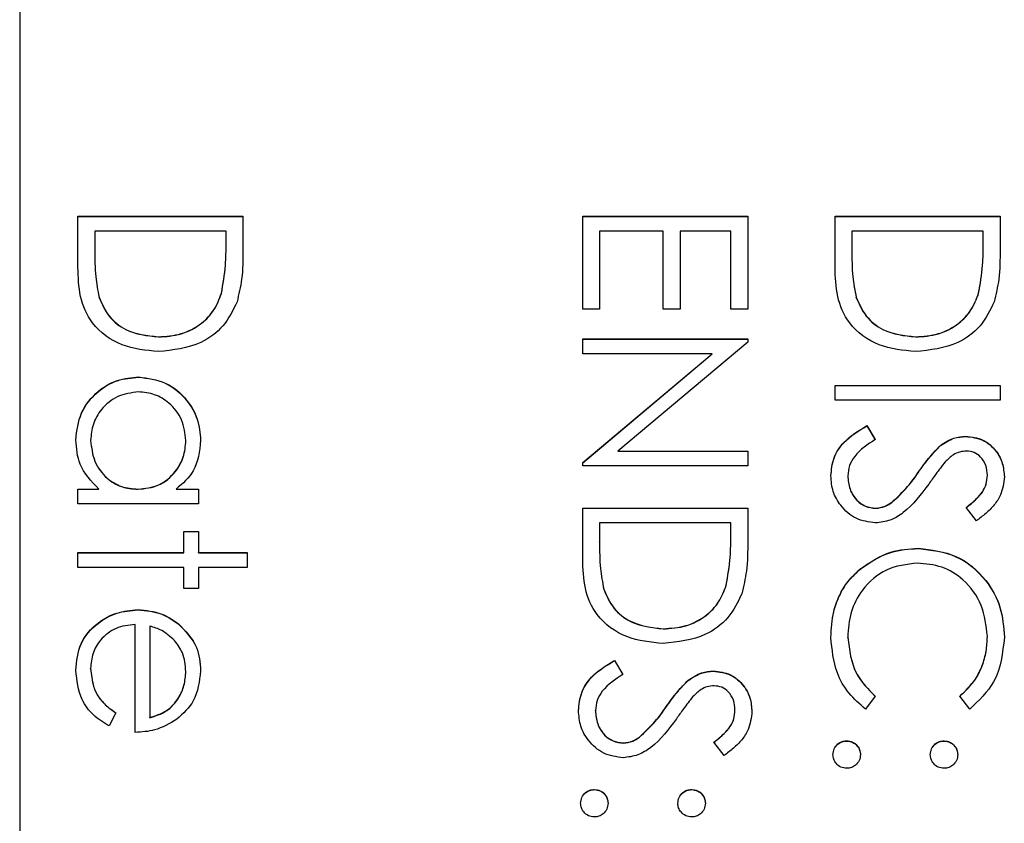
# Model space of a CAD drawing. Header units: millimetres. Extents: x 265 to 1951, y 68 to 1428.
# Tile 12 of 38: x 741 to 751, y 709 to 717. Entities that reach past the tile are written whole.
import ezdxf

# ---------------------------------------------------------------- set-up
doc = ezdxf.new("R2010")
doc.units = ezdxf.units.MM

msp = doc.modelspace()

# ---------------------------------------------------------------- linework, layer by layer
at = {"color": 7, "linetype": 'Continuous', "lineweight": 25}
for p, q in [((741.057, 740.803), (741.057, 684.816)), ((741.657, 714.891), (743.357, 714.891)), ((741.657, 714.364), (741.657, 714.891)), ((741.657, 714.889), (743.357, 714.889)), ((743.357, 714.891), (743.357, 714.548)), ((746.857, 713.932), (746.857, 714.891)), ((746.857, 714.891), (748.557, 714.891)), ((746.857, 714.889), (748.557, 714.889)), ((748.557, 714.891), (748.557, 713.932)), ((749.457, 714.891), (751.157, 714.891)), ((749.457, 714.364), (749.457, 714.891)), ((749.457, 714.889), (751.157, 714.889)), ((751.157, 714.891), (751.157, 714.548)), ((741.831, 714.738), (741.831, 714.543)), ((743.183, 714.738), (741.831, 714.738)), ((743.183, 714.619), (743.183, 714.738)), ((747.031, 714.738), (747.031, 713.932)), ((747.685, 714.738), (747.031, 714.738)), ((747.685, 713.932), (747.685, 714.738)), ((747.86, 714.738), (747.86, 713.932)), ((748.383, 714.738), (747.86, 714.738)), ((748.383, 713.932), (748.383, 714.738)), ((749.631, 714.738), (749.631, 714.543)), ((750.983, 714.738), (749.631, 714.738)), ((750.983, 714.619), (750.983, 714.738)), ((743.183, 714.617), (743.183, 714.619)), ((750.983, 714.617), (750.983, 714.619)), ((741.831, 714.541), (741.831, 714.543)), ((749.631, 714.541), (749.631, 714.543)), ((741.875, 714.055), (741.875, 714.057)), ((743.135, 714.094), (743.135, 714.097)), ((749.675, 714.055), (749.675, 714.057)), ((750.935, 714.094), (750.935, 714.097)), ((747.031, 713.932), (746.857, 713.932)), ((747.86, 713.932), (747.685, 713.932)), ((748.557, 713.932), (748.383, 713.932)), ((742.486, 713.647), (742.486, 713.649)), ((746.857, 713.627), (748.557, 713.627)), ((746.857, 713.475), (746.857, 713.627)), ((746.857, 713.625), (748.557, 713.625)), ((748.557, 713.627), (748.557, 713.595)), ((750.286, 713.647), (750.286, 713.649)), ((748.557, 713.595), (747.219, 712.472)), ((748.192, 713.475), (746.857, 713.475)), ((746.857, 712.354), (748.192, 713.475)), ((746.857, 712.352), (748.192, 713.472)), ((748.192, 713.472), (748.192, 713.475)), ((742.282, 713.233), (742.282, 713.235)), ((749.457, 712.995), (749.457, 713.148)), ((749.457, 713.148), (751.157, 713.148)), ((749.457, 713.146), (751.157, 713.146)), ((751.157, 713.148), (751.157, 712.995)), ((751.157, 712.995), (749.457, 712.995)), ((749.785, 712.734), (749.871, 712.59)), ((749.785, 712.732), (749.785, 712.734)), ((749.785, 712.732), (749.871, 712.588)), ((750.804, 712.623), (750.804, 712.625)), ((741.788, 712.58), (741.788, 712.582)), ((742.769, 712.578), (742.769, 712.58)), ((750.545, 712.528), (750.545, 712.53)), ((747.219, 712.472), (748.557, 712.472)), ((747.219, 712.47), (747.219, 712.472)), ((747.219, 712.47), (748.557, 712.47)), ((748.557, 712.472), (748.557, 712.32)), ((746.857, 712.32), (746.857, 712.354)), ((748.557, 712.32), (746.857, 712.32)), ((749.588, 712.215), (749.588, 712.217)), ((750.314, 712.249), (750.314, 712.251)), ((751.026, 712.221), (751.026, 712.223)), ((741.657, 712.08), (741.872, 712.08)), ((741.657, 711.927), (741.657, 712.08)), ((741.872, 712.078), (741.872, 712.08)), ((742.276, 712.078), (742.276, 712.08)), ((742.67, 712.08), (742.899, 712.08)), ((742.67, 712.078), (742.67, 712.08)), ((742.899, 712.08), (742.899, 711.927)), ((741.657, 712.078), (741.872, 712.078)), ((742.67, 712.078), (742.899, 712.078)), ((742.899, 711.927), (741.657, 711.927)), ((746.857, 711.884), (748.557, 711.884)), ((746.857, 711.357), (746.857, 711.884)), ((746.857, 711.882), (748.557, 711.882)), ((748.557, 711.884), (748.557, 711.541)), ((749.876, 711.882), (749.876, 711.884)), ((750.043, 711.943), (750.043, 711.945)), ((750.913, 711.753), (750.808, 711.891)), ((747.031, 711.731), (747.031, 711.536)), ((748.383, 711.731), (747.031, 711.731)), ((748.383, 711.612), (748.383, 711.731)), ((742.747, 711.644), (742.899, 711.644)), ((742.747, 711.426), (742.747, 711.644)), ((742.747, 711.642), (742.899, 711.642)), ((742.899, 711.644), (742.899, 711.426)), ((748.383, 711.61), (748.383, 711.612)), ((747.031, 711.534), (747.031, 711.536)), ((741.657, 711.426), (742.747, 711.426)), ((741.657, 711.274), (741.657, 711.426)), ((741.657, 711.424), (742.747, 711.424)), ((742.747, 711.424), (742.747, 711.426)), ((742.899, 711.426), (743.401, 711.426)), ((742.899, 711.424), (742.899, 711.426)), ((742.899, 711.424), (743.401, 711.424)), ((743.401, 711.426), (743.401, 711.274)), ((750.317, 711.468), (750.317, 711.47)), ((742.747, 711.274), (741.657, 711.274)), ((742.747, 711.056), (742.747, 711.274)), ((742.899, 711.274), (742.899, 711.056)), ((743.401, 711.274), (742.899, 711.274)), ((749.711, 711.252), (749.711, 711.254)), ((748.335, 711.087), (748.335, 711.09)), ((742.899, 711.056), (742.747, 711.056)), ((747.075, 711.048), (747.075, 711.05)), ((742.275, 710.836), (742.275, 710.838)), ((742.246, 709.574), (742.246, 710.685)), ((742.398, 710.669), (742.398, 709.727)), ((742.69, 710.693), (742.69, 710.695)), ((747.686, 710.64), (747.686, 710.642)), ((751.026, 710.563), (751.026, 710.565)), ((749.588, 710.552), (749.588, 710.554)), ((747.185, 710.315), (747.271, 710.171)), ((747.185, 710.313), (747.185, 710.315)), ((747.185, 710.313), (747.271, 710.169)), ((741.788, 710.23), (741.788, 710.232)), ((742.769, 710.2), (742.769, 710.202)), ((748.204, 710.204), (748.204, 710.206)), ((747.945, 710.109), (747.945, 710.111)), ((749.871, 709.947), (749.77, 709.814)), ((750.845, 709.814), (750.743, 709.947)), ((742.049, 709.775), (741.978, 709.64)), ((746.988, 709.796), (746.988, 709.798)), ((747.714, 709.83), (747.714, 709.833)), ((748.426, 709.802), (748.426, 709.804)), ((742.398, 709.725), (742.398, 709.727)), ((747.276, 709.463), (747.276, 709.465)), ((747.443, 709.524), (747.443, 709.526)), ((748.313, 709.335), (748.208, 709.472)), ((749.577, 709.485), (749.577, 709.487)), ((750.58, 709.485), (750.58, 709.487)), ((746.977, 708.984), (746.977, 708.986)), ((747.98, 708.984), (747.98, 708.986))]:
    msp.add_line(p, q, dxfattribs=at)
for points, knots in [([(743.135, 714.097), (743.152, 714.193), (743.183, 714.366), (743.183, 714.542), (743.183, 714.619)], [0, 0, 0, 0, 0.559542, 1, 1, 1, 1]), ([(743.135, 714.094), (743.152, 714.191), (743.183, 714.364), (743.183, 714.539), (743.183, 714.617)], [0, 0, 0, 0, 0.559542, 1, 1, 1, 1]), ([(750.935, 714.097), (750.952, 714.193), (750.983, 714.366), (750.983, 714.542), (750.983, 714.619)], [0, 0, 0, 0, 0.5595421, 1, 1, 1, 1]), ([(750.935, 714.094), (750.952, 714.191), (750.983, 714.364), (750.983, 714.539), (750.983, 714.617)], [0, 0, 0, 0, 0.559542, 1, 1, 1, 1]), ([(741.831, 714.543), (741.831, 714.452), (741.831, 714.288), (741.861, 714.128), (741.875, 714.057)], [0, 0, 0, 0, 0.560426, 1, 1, 1, 1]), ([(741.831, 714.541), (741.831, 714.45), (741.831, 714.286), (741.861, 714.126), (741.875, 714.055)], [0, 0, 0, 0, 0.560426, 1, 1, 1, 1]), ([(743.357, 714.548), (743.357, 714.446), (743.357, 714.263), (743.314, 714.086), (743.296, 714.008)], [0, 0, 0, 0, 0.560445, 1, 1, 1, 1]), ([(749.631, 714.543), (749.631, 714.452), (749.631, 714.288), (749.661, 714.128), (749.675, 714.057)], [0, 0, 0, 0, 0.560426, 1, 1, 1, 1]), ([(749.631, 714.541), (749.631, 714.45), (749.631, 714.286), (749.661, 714.126), (749.675, 714.055)], [0, 0, 0, 0, 0.560426, 1, 1, 1, 1]), ([(751.157, 714.548), (751.157, 714.446), (751.157, 714.263), (751.114, 714.086), (751.096, 714.008)], [0, 0, 0, 0, 0.560445, 1, 1, 1, 1]), ([(742.486, 713.496), (742.358, 713.509), (742.103, 713.534), (741.799, 713.754), (741.666, 714.063), (741.66, 714.264), (741.657, 714.364)], [0, 0, 0, 0, 0.280124, 0.5592478, 0.7788365, 1, 1, 1, 1]), ([(750.286, 713.496), (750.158, 713.509), (749.903, 713.534), (749.599, 713.754), (749.466, 714.063), (749.46, 714.264), (749.457, 714.364)], [0, 0, 0, 0, 0.280124, 0.559248, 0.778837, 1, 1, 1, 1]), ([(741.875, 714.057), (741.904, 713.99), (741.964, 713.854), (742.179, 713.683), (742.37, 713.662), (742.486, 713.649)], [0, 0, 0, 0, 0.280536, 0.561015, 1, 1, 1, 1]), ([(741.875, 714.055), (741.904, 713.987), (741.964, 713.852), (742.179, 713.681), (742.37, 713.66), (742.486, 713.647)], [0, 0, 0, 0, 0.280536, 0.561015, 1, 1, 1, 1]), ([(742.486, 713.649), (742.566, 713.654), (742.725, 713.665), (742.925, 713.771), (743.068, 713.921), (743.113, 714.038), (743.135, 714.097)], [0, 0, 0, 0, 0.280178, 0.559765, 0.779797, 1, 1, 1, 1]), ([(742.486, 713.647), (742.566, 713.652), (742.725, 713.663), (742.925, 713.769), (743.068, 713.919), (743.113, 714.036), (743.135, 714.094)], [0, 0, 0, 0, 0.280178, 0.559765, 0.779797, 1, 1, 1, 1]), ([(743.296, 714.008), (743.254, 713.922), (743.17, 713.749), (742.883, 713.539), (742.636, 713.512), (742.486, 713.496)], [0, 0, 0, 0, 0.280264, 0.560715, 1, 1, 1, 1]), ([(749.675, 714.057), (749.704, 713.99), (749.764, 713.854), (749.979, 713.683), (750.17, 713.662), (750.286, 713.649)], [0, 0, 0, 0, 0.280536, 0.561015, 1, 1, 1, 1]), ([(749.675, 714.055), (749.704, 713.987), (749.764, 713.852), (749.979, 713.681), (750.17, 713.66), (750.286, 713.647)], [0, 0, 0, 0, 0.280536, 0.561015, 1, 1, 1, 1]), ([(750.286, 713.649), (750.366, 713.654), (750.525, 713.665), (750.725, 713.771), (750.868, 713.921), (750.913, 714.038), (750.935, 714.097)], [0, 0, 0, 0, 0.280178, 0.559765, 0.779797, 1, 1, 1, 1]), ([(750.286, 713.647), (750.366, 713.652), (750.525, 713.663), (750.725, 713.769), (750.868, 713.919), (750.913, 714.036), (750.935, 714.094)], [0, 0, 0, 0, 0.2801784, 0.5597646, 0.7797967, 1, 1, 1, 1]), ([(751.096, 714.008), (751.054, 713.922), (750.97, 713.749), (750.683, 713.539), (750.436, 713.512), (750.286, 713.496)], [0, 0, 0, 0, 0.280264, 0.560715, 1, 1, 1, 1]), ([(741.635, 712.587), (741.646, 712.683), (741.669, 712.874), (741.845, 713.085), (742.057, 713.216), (742.207, 713.228), (742.282, 713.235)], [0, 0, 0, 0, 0.279573, 0.559333, 0.779589, 1, 1, 1, 1]), ([(741.635, 712.585), (741.646, 712.681), (741.669, 712.872), (741.845, 713.083), (742.057, 713.213), (742.207, 713.226), (742.282, 713.233)], [0, 0, 0, 0, 0.279573, 0.559333, 0.779589, 1, 1, 1, 1]), ([(742.282, 713.235), (742.377, 713.223), (742.567, 713.199), (742.775, 713.02), (742.902, 712.807), (742.915, 712.657), (742.921, 712.583)], [0, 0, 0, 0, 0.279413, 0.559191, 0.779548, 1, 1, 1, 1]), ([(742.282, 713.233), (742.377, 713.221), (742.567, 713.197), (742.775, 713.017), (742.902, 712.805), (742.915, 712.655), (742.921, 712.58)], [0, 0, 0, 0, 0.279413, 0.559191, 0.779548, 1, 1, 1, 1]), ([(742.28, 713.082), (742.207, 713.072), (742.062, 713.051), (741.9, 712.918), (741.805, 712.753), (741.793, 712.639), (741.788, 712.582)], [0, 0, 0, 0, 0.279429, 0.559146, 0.77957, 1, 1, 1, 1]), ([(742.769, 712.58), (742.76, 712.653), (742.743, 712.799), (742.614, 712.964), (742.451, 713.064), (742.337, 713.076), (742.28, 713.082)], [0, 0, 0, 0, 0.279767, 0.559291, 0.779719, 1, 1, 1, 1]), ([(749.414, 712.217), (749.42, 712.28), (749.432, 712.406), (749.561, 712.599), (749.7, 712.683), (749.785, 712.734)], [0, 0, 0, 0, 0.27988, 0.559666, 1, 1, 1, 1]), ([(749.414, 712.215), (749.42, 712.278), (749.432, 712.403), (749.561, 712.597), (749.7, 712.681), (749.785, 712.732)], [0, 0, 0, 0, 0.27988, 0.559666, 1, 1, 1, 1]), ([(741.872, 712.08), (741.796, 712.16), (741.659, 712.304), (741.642, 712.501), (741.635, 712.587)], [0, 0, 0, 0, 0.558763, 1, 1, 1, 1]), ([(749.871, 712.59), (749.794, 712.54), (749.685, 712.469), (749.599, 712.325), (749.592, 712.253), (749.588, 712.217)], [0, 0, 0, 0, 0.559321, 0.779782, 1, 1, 1, 1]), ([(750.545, 712.53), (750.589, 712.56), (750.668, 712.613), (750.762, 712.621), (750.804, 712.625)], [0, 0, 0, 0, 0.55984, 1, 1, 1, 1]), ([(750.545, 712.528), (750.589, 712.558), (750.668, 712.611), (750.762, 712.619), (750.804, 712.623)], [0, 0, 0, 0, 0.55984, 1, 1, 1, 1]), ([(750.804, 712.625), (750.864, 712.617), (750.985, 712.603), (751.116, 712.487), (751.189, 712.348), (751.197, 712.253), (751.201, 712.206)], [0, 0, 0, 0, 0.279553, 0.558798, 0.779378, 1, 1, 1, 1]), ([(750.804, 712.623), (750.864, 712.615), (750.985, 712.601), (751.116, 712.484), (751.189, 712.346), (751.197, 712.251), (751.201, 712.204)], [0, 0, 0, 0, 0.279553, 0.558798, 0.779378, 1, 1, 1, 1]), ([(741.788, 712.582), (741.797, 712.509), (741.814, 712.363), (741.939, 712.194), (742.103, 712.095), (742.218, 712.085), (742.276, 712.08)], [0, 0, 0, 0, 0.279822, 0.559387, 0.779603, 1, 1, 1, 1]), ([(741.788, 712.58), (741.797, 712.507), (741.814, 712.361), (741.939, 712.192), (742.103, 712.093), (742.218, 712.083), (742.276, 712.078)], [0, 0, 0, 0, 0.279822, 0.559387, 0.779603, 1, 1, 1, 1]), ([(742.276, 712.08), (742.349, 712.088), (742.497, 712.104), (742.659, 712.242), (742.755, 712.407), (742.764, 712.523), (742.769, 712.58)], [0, 0, 0, 0, 0.27966, 0.55921, 0.779487, 1, 1, 1, 1]), ([(742.276, 712.078), (742.349, 712.086), (742.497, 712.102), (742.659, 712.24), (742.755, 712.405), (742.764, 712.521), (742.769, 712.578)], [0, 0, 0, 0, 0.27966, 0.55921, 0.779487, 1, 1, 1, 1]), ([(742.921, 712.583), (742.909, 712.47), (742.886, 712.27), (742.736, 712.138), (742.67, 712.08)], [0, 0, 0, 0, 0.559062, 1, 1, 1, 1]), ([(750.314, 712.251), (750.353, 712.307), (750.423, 712.406), (750.508, 712.492), (750.545, 712.53)], [0, 0, 0, 0, 0.560413, 1, 1, 1, 1]), ([(750.314, 712.249), (750.353, 712.305), (750.423, 712.403), (750.508, 712.49), (750.545, 712.528)], [0, 0, 0, 0, 0.560413, 1, 1, 1, 1]), ([(750.811, 712.472), (750.787, 712.47), (750.74, 712.466), (750.662, 712.429), (750.618, 712.386), (750.591, 712.36)], [0, 0, 0, 0, 0.279946, 0.559774, 1, 1, 1, 1]), ([(751.026, 712.223), (751.024, 712.258), (751.018, 712.326), (750.965, 712.409), (750.893, 712.464), (750.838, 712.469), (750.811, 712.472)], [0, 0, 0, 0, 0.280274, 0.559931, 0.77992, 1, 1, 1, 1]), ([(750.591, 712.36), (750.559, 712.318), (750.501, 712.243), (750.446, 712.166), (750.422, 712.132)], [0, 0, 0, 0, 0.559906, 1, 1, 1, 1]), ([(749.874, 711.731), (749.804, 711.741), (749.665, 711.76), (749.517, 711.896), (749.427, 712.053), (749.418, 712.162), (749.414, 712.217)], [0, 0, 0, 0, 0.2791829, 0.5590851, 0.779446, 1, 1, 1, 1]), ([(749.588, 712.217), (749.592, 712.171), (749.602, 712.08), (749.67, 711.968), (749.768, 711.897), (749.84, 711.888), (749.876, 711.884)], [0, 0, 0, 0, 0.280276, 0.560148, 0.780153, 1, 1, 1, 1]), ([(749.588, 712.215), (749.592, 712.169), (749.602, 712.078), (749.67, 711.966), (749.768, 711.895), (749.84, 711.886), (749.876, 711.882)], [0, 0, 0, 0, 0.280276, 0.560148, 0.780153, 1, 1, 1, 1]), ([(750.043, 711.945), (750.099, 711.997), (750.199, 712.091), (750.279, 712.202), (750.314, 712.251)], [0, 0, 0, 0, 0.559496, 1, 1, 1, 1]), ([(750.043, 711.943), (750.099, 711.995), (750.199, 712.089), (750.279, 712.2), (750.314, 712.249)], [0, 0, 0, 0, 0.559496, 1, 1, 1, 1]), ([(750.808, 711.891), (750.845, 711.92), (750.905, 711.969), (750.978, 712.049), (751.019, 712.132), (751.024, 712.193), (751.026, 712.223)], [0, 0, 0, 0, 0.340409, 0.560482, 0.78018, 1, 1, 1, 1]), ([(750.808, 711.889), (750.845, 711.918), (750.905, 711.967), (750.978, 712.046), (751.019, 712.13), (751.024, 712.19), (751.026, 712.221)], [0, 0, 0, 0, 0.340409, 0.560482, 0.78018, 1, 1, 1, 1]), ([(751.201, 712.206), (751.193, 712.142), (751.181, 712.037), (751.099, 711.914), (751.011, 711.827), (750.946, 711.778), (750.913, 711.753)], [0, 0, 0, 0, 0.338729, 0.558835, 0.779344, 1, 1, 1, 1]), ([(750.422, 712.132), (750.343, 712.025), (750.233, 711.877), (750.029, 711.75), (749.925, 711.738), (749.874, 711.731)], [0, 0, 0, 0, 0.560115, 0.780284, 1, 1, 1, 1]), ([(749.876, 711.884), (749.91, 711.888), (749.97, 711.896), (750.021, 711.93), (750.043, 711.945)], [0, 0, 0, 0, 0.55899, 1, 1, 1, 1]), ([(749.876, 711.882), (749.91, 711.886), (749.97, 711.893), (750.021, 711.928), (750.043, 711.943)], [0, 0, 0, 0, 0.55899, 1, 1, 1, 1]), ([(748.335, 711.09), (748.352, 711.186), (748.383, 711.359), (748.383, 711.535), (748.383, 711.612)], [0, 0, 0, 0, 0.559542, 1, 1, 1, 1]), ([(748.335, 711.087), (748.352, 711.184), (748.383, 711.357), (748.383, 711.532), (748.383, 711.61)], [0, 0, 0, 0, 0.559542, 1, 1, 1, 1]), ([(747.031, 711.536), (747.031, 711.445), (747.031, 711.281), (747.061, 711.121), (747.075, 711.05)], [0, 0, 0, 0, 0.560426, 1, 1, 1, 1]), ([(747.031, 711.534), (747.031, 711.443), (747.031, 711.279), (747.061, 711.119), (747.075, 711.048)], [0, 0, 0, 0, 0.560426, 1, 1, 1, 1]), ([(748.557, 711.541), (748.557, 711.439), (748.557, 711.256), (748.514, 711.079), (748.496, 711.001)], [0, 0, 0, 0, 0.560445, 1, 1, 1, 1]), ([(749.711, 711.254), (749.814, 711.325), (749.998, 711.45), (750.219, 711.464), (750.317, 711.47)], [0, 0, 0, 0, 0.559029, 1, 1, 1, 1]), ([(749.711, 711.252), (749.814, 711.323), (749.998, 711.448), (750.219, 711.462), (750.317, 711.468)], [0, 0, 0, 0, 0.559029, 1, 1, 1, 1]), ([(750.317, 711.47), (750.45, 711.454), (750.717, 711.423), (751.009, 711.172), (751.177, 710.869), (751.193, 710.66), (751.201, 710.555)], [0, 0, 0, 0, 0.279512, 0.55908, 0.779374, 1, 1, 1, 1]), ([(750.317, 711.468), (750.45, 711.452), (750.717, 711.421), (751.009, 711.17), (751.177, 710.867), (751.193, 710.658), (751.201, 710.553)], [0, 0, 0, 0, 0.279512, 0.55908, 0.779374, 1, 1, 1, 1]), ([(747.686, 710.489), (747.558, 710.502), (747.303, 710.527), (746.999, 710.747), (746.866, 711.056), (746.86, 711.257), (746.857, 711.357)], [0, 0, 0, 0, 0.280124, 0.559248, 0.778837, 1, 1, 1, 1]), ([(750.305, 711.317), (750.195, 711.304), (749.975, 711.278), (749.738, 711.066), (749.606, 710.813), (749.594, 710.641), (749.588, 710.554)], [0, 0, 0, 0, 0.279434, 0.558921, 0.779283, 1, 1, 1, 1]), ([(751.026, 710.565), (751.014, 710.673), (750.989, 710.89), (750.805, 711.144), (750.562, 711.294), (750.391, 711.31), (750.305, 711.317)], [0, 0, 0, 0, 0.279856, 0.559519, 0.779686, 1, 1, 1, 1]), ([(749.414, 710.553), (749.418, 710.643), (749.427, 710.79), (749.497, 710.984), (749.586, 711.134), (749.669, 711.214), (749.711, 711.254)], [0, 0, 0, 0, 0.339838, 0.559927, 0.779959, 1, 1, 1, 1]), ([(749.414, 710.551), (749.418, 710.641), (749.427, 710.788), (749.497, 710.982), (749.586, 711.132), (749.669, 711.212), (749.711, 711.252)], [0, 0, 0, 0, 0.3398376, 0.5599275, 0.7799589, 1, 1, 1, 1]), ([(747.686, 710.642), (747.766, 710.647), (747.925, 710.658), (748.125, 710.764), (748.268, 710.914), (748.313, 711.031), (748.335, 711.09)], [0, 0, 0, 0, 0.280178, 0.559765, 0.779797, 1, 1, 1, 1]), ([(747.686, 710.64), (747.766, 710.645), (747.925, 710.656), (748.125, 710.762), (748.268, 710.912), (748.313, 711.029), (748.335, 711.087)], [0, 0, 0, 0, 0.280178, 0.559765, 0.779797, 1, 1, 1, 1]), ([(747.075, 711.05), (747.104, 710.983), (747.164, 710.847), (747.379, 710.676), (747.57, 710.655), (747.686, 710.642)], [0, 0, 0, 0, 0.280536, 0.561015, 1, 1, 1, 1]), ([(747.075, 711.048), (747.104, 710.98), (747.164, 710.845), (747.379, 710.674), (747.57, 710.653), (747.686, 710.64)], [0, 0, 0, 0, 0.280536, 0.561015, 1, 1, 1, 1]), ([(748.496, 711.001), (748.454, 710.915), (748.37, 710.742), (748.083, 710.532), (747.836, 710.505), (747.686, 710.489)], [0, 0, 0, 0, 0.280264, 0.560715, 1, 1, 1, 1]), ([(741.635, 710.213), (741.644, 710.308), (741.661, 710.496), (741.842, 710.7), (742.054, 710.818), (742.201, 710.831), (742.275, 710.838)], [0, 0, 0, 0, 0.279885, 0.558859, 0.779462, 1, 1, 1, 1]), ([(741.635, 710.211), (741.644, 710.306), (741.661, 710.494), (741.842, 710.697), (742.054, 710.815), (742.201, 710.829), (742.275, 710.836)], [0, 0, 0, 0, 0.279885, 0.558859, 0.779462, 1, 1, 1, 1]), ([(742.275, 710.838), (742.359, 710.83), (742.51, 710.817), (742.635, 710.732), (742.69, 710.695)], [0, 0, 0, 0, 0.559427, 1, 1, 1, 1]), ([(742.275, 710.836), (742.359, 710.828), (742.51, 710.815), (742.635, 710.73), (742.69, 710.693)], [0, 0, 0, 0, 0.5594271, 1, 1, 1, 1]), ([(742.246, 710.685), (742.178, 710.678), (742.044, 710.662), (741.892, 710.542), (741.801, 710.391), (741.792, 710.285), (741.788, 710.232)], [0, 0, 0, 0, 0.279963, 0.559359, 0.779526, 1, 1, 1, 1]), ([(742.652, 710.522), (742.61, 710.559), (742.535, 710.625), (742.44, 710.656), (742.398, 710.669)], [0, 0, 0, 0, 0.558795, 1, 1, 1, 1]), ([(742.69, 710.695), (742.765, 710.619), (742.899, 710.482), (742.914, 710.293), (742.921, 710.209)], [0, 0, 0, 0, 0.558577, 1, 1, 1, 1]), ([(742.69, 710.693), (742.765, 710.617), (742.899, 710.48), (742.914, 710.291), (742.921, 710.207)], [0, 0, 0, 0, 0.5585773, 1, 1, 1, 1]), ([(750.743, 709.947), (750.801, 710.003), (750.896, 710.094), (750.977, 710.26), (751.019, 710.41), (751.024, 710.513), (751.026, 710.565)], [0, 0, 0, 0, 0.339327, 0.559466, 0.779727, 1, 1, 1, 1]), ([(750.743, 709.945), (750.801, 710.001), (750.896, 710.092), (750.977, 710.258), (751.019, 710.408), (751.024, 710.511), (751.026, 710.563)], [0, 0, 0, 0, 0.339327, 0.559466, 0.779727, 1, 1, 1, 1]), ([(742.769, 710.202), (742.763, 710.268), (742.753, 710.385), (742.683, 710.48), (742.652, 710.522)], [0, 0, 0, 0, 0.559458, 1, 1, 1, 1]), ([(749.77, 709.814), (749.71, 709.866), (749.59, 709.971), (749.445, 710.223), (749.426, 710.428), (749.414, 710.553)], [0, 0, 0, 0, 0.2804103, 0.5607951, 1, 1, 1, 1]), ([(749.588, 710.554), (749.604, 710.423), (749.633, 710.188), (749.798, 710.021), (749.871, 709.947)], [0, 0, 0, 0, 0.558772, 1, 1, 1, 1]), ([(749.588, 710.552), (749.604, 710.421), (749.633, 710.186), (749.798, 710.019), (749.871, 709.945)], [0, 0, 0, 0, 0.558772, 1, 1, 1, 1]), ([(751.201, 710.555), (751.183, 710.392), (751.15, 710.101), (750.938, 709.902), (750.845, 709.814)], [0, 0, 0, 0, 0.559517, 1, 1, 1, 1]), ([(746.814, 709.798), (746.82, 709.861), (746.832, 709.987), (746.961, 710.181), (747.1, 710.264), (747.185, 710.315)], [0, 0, 0, 0, 0.27988, 0.559666, 1, 1, 1, 1]), ([(746.814, 709.796), (746.82, 709.859), (746.832, 709.985), (746.961, 710.178), (747.1, 710.262), (747.185, 710.313)], [0, 0, 0, 0, 0.27988, 0.559666, 1, 1, 1, 1]), ([(741.978, 709.64), (741.922, 709.674), (741.81, 709.743), (741.665, 709.939), (741.647, 710.109), (741.635, 710.213)], [0, 0, 0, 0, 0.280919, 0.561407, 1, 1, 1, 1]), ([(741.788, 710.232), (741.794, 710.17), (741.804, 710.067), (741.867, 709.935), (741.949, 709.844), (742.016, 709.798), (742.049, 709.775)], [0, 0, 0, 0, 0.339465, 0.559626, 0.779498, 1, 1, 1, 1]), ([(741.788, 710.23), (741.794, 710.168), (741.804, 710.064), (741.867, 709.933), (741.949, 709.842), (742.016, 709.796), (742.049, 709.773)], [0, 0, 0, 0, 0.339465, 0.559626, 0.779498, 1, 1, 1, 1]), ([(742.398, 709.727), (742.457, 709.745), (742.574, 709.783), (742.693, 709.913), (742.757, 710.058), (742.765, 710.154), (742.769, 710.202)], [0, 0, 0, 0, 0.280138, 0.559194, 0.779598, 1, 1, 1, 1]), ([(742.398, 709.725), (742.457, 709.743), (742.574, 709.78), (742.693, 709.911), (742.757, 710.056), (742.765, 710.152), (742.769, 710.2)], [0, 0, 0, 0, 0.280138, 0.559194, 0.779598, 1, 1, 1, 1]), ([(742.921, 710.209), (742.908, 710.099), (742.886, 709.902), (742.741, 709.768), (742.677, 709.709)], [0, 0, 0, 0, 0.558919, 1, 1, 1, 1]), ([(747.271, 710.171), (747.194, 710.121), (747.085, 710.05), (746.999, 709.906), (746.992, 709.834), (746.988, 709.798)], [0, 0, 0, 0, 0.559321, 0.779782, 1, 1, 1, 1]), ([(747.945, 710.111), (747.989, 710.141), (748.068, 710.195), (748.162, 710.203), (748.204, 710.206)], [0, 0, 0, 0, 0.55984, 1, 1, 1, 1]), ([(747.945, 710.109), (747.989, 710.139), (748.068, 710.192), (748.162, 710.2), (748.204, 710.204)], [0, 0, 0, 0, 0.55984, 1, 1, 1, 1]), ([(748.204, 710.206), (748.264, 710.199), (748.385, 710.184), (748.516, 710.068), (748.589, 709.929), (748.597, 709.835), (748.601, 709.787)], [0, 0, 0, 0, 0.279553, 0.558798, 0.779378, 1, 1, 1, 1]), ([(748.204, 710.204), (748.264, 710.197), (748.385, 710.182), (748.516, 710.066), (748.589, 709.927), (748.597, 709.832), (748.601, 709.785)], [0, 0, 0, 0, 0.2795526, 0.5587984, 0.7793777, 1, 1, 1, 1]), ([(747.714, 709.833), (747.753, 709.888), (747.823, 709.987), (747.908, 710.073), (747.945, 710.111)], [0, 0, 0, 0, 0.560413, 1, 1, 1, 1]), ([(747.714, 709.83), (747.753, 709.886), (747.823, 709.985), (747.908, 710.071), (747.945, 710.109)], [0, 0, 0, 0, 0.560413, 1, 1, 1, 1]), ([(748.211, 710.054), (748.187, 710.052), (748.14, 710.048), (748.062, 710.011), (748.018, 709.968), (747.991, 709.942)], [0, 0, 0, 0, 0.279946, 0.559774, 1, 1, 1, 1]), ([(748.426, 709.804), (748.424, 709.839), (748.418, 709.908), (748.365, 709.991), (748.293, 710.045), (748.238, 710.051), (748.211, 710.054)], [0, 0, 0, 0, 0.280274, 0.559931, 0.77992, 1, 1, 1, 1]), ([(747.991, 709.942), (747.959, 709.9), (747.901, 709.825), (747.846, 709.747), (747.822, 709.713)], [0, 0, 0, 0, 0.559906, 1, 1, 1, 1]), ([(747.274, 709.313), (747.204, 709.322), (747.065, 709.341), (746.917, 709.477), (746.827, 709.634), (746.818, 709.743), (746.814, 709.798)], [0, 0, 0, 0, 0.279183, 0.559085, 0.779446, 1, 1, 1, 1]), ([(746.988, 709.798), (746.992, 709.753), (747.002, 709.661), (747.07, 709.55), (747.168, 709.479), (747.24, 709.47), (747.276, 709.465)], [0, 0, 0, 0, 0.280276, 0.560148, 0.780153, 1, 1, 1, 1]), ([(746.988, 709.796), (746.992, 709.75), (747.002, 709.659), (747.07, 709.547), (747.168, 709.477), (747.24, 709.468), (747.276, 709.463)], [0, 0, 0, 0, 0.280276, 0.560148, 0.780153, 1, 1, 1, 1]), ([(747.443, 709.526), (747.499, 709.579), (747.599, 709.672), (747.679, 709.784), (747.714, 709.833)], [0, 0, 0, 0, 0.5594958, 1, 1, 1, 1]), ([(747.443, 709.524), (747.499, 709.576), (747.599, 709.67), (747.679, 709.781), (747.714, 709.83)], [0, 0, 0, 0, 0.559496, 1, 1, 1, 1]), ([(748.208, 709.472), (748.245, 709.502), (748.305, 709.55), (748.378, 709.63), (748.419, 709.713), (748.424, 709.774), (748.426, 709.804)], [0, 0, 0, 0, 0.340409, 0.560482, 0.78018, 1, 1, 1, 1]), ([(748.208, 709.47), (748.245, 709.5), (748.305, 709.548), (748.378, 709.628), (748.419, 709.711), (748.424, 709.772), (748.426, 709.802)], [0, 0, 0, 0, 0.340409, 0.560482, 0.78018, 1, 1, 1, 1]), ([(748.601, 709.787), (748.593, 709.724), (748.581, 709.619), (748.499, 709.495), (748.411, 709.409), (748.346, 709.359), (748.313, 709.335)], [0, 0, 0, 0, 0.338729, 0.558835, 0.779344, 1, 1, 1, 1]), ([(742.677, 709.709), (742.602, 709.665), (742.468, 709.586), (742.314, 709.578), (742.246, 709.574)], [0, 0, 0, 0, 0.558897, 1, 1, 1, 1]), ([(747.822, 709.713), (747.743, 709.607), (747.633, 709.458), (747.429, 709.332), (747.325, 709.319), (747.274, 709.313)], [0, 0, 0, 0, 0.560115, 0.780284, 1, 1, 1, 1]), ([(747.276, 709.465), (747.31, 709.469), (747.37, 709.477), (747.421, 709.511), (747.443, 709.526)], [0, 0, 0, 0, 0.55899, 1, 1, 1, 1]), ([(747.276, 709.463), (747.31, 709.467), (747.37, 709.475), (747.421, 709.509), (747.443, 709.524)], [0, 0, 0, 0, 0.5589902, 1, 1, 1, 1]), ([(749.435, 709.345), (749.438, 709.366), (749.443, 709.408), (749.481, 709.454), (749.528, 709.482), (749.561, 709.486), (749.577, 709.487)], [0, 0, 0, 0, 0.279581, 0.559143, 0.779575, 1, 1, 1, 1]), ([(749.435, 709.343), (749.438, 709.364), (749.443, 709.406), (749.481, 709.452), (749.528, 709.48), (749.561, 709.483), (749.577, 709.485)], [0, 0, 0, 0, 0.2795812, 0.5591432, 0.7795754, 1, 1, 1, 1]), ([(749.577, 709.487), (749.598, 709.485), (749.64, 709.48), (749.686, 709.441), (749.714, 709.395), (749.717, 709.362), (749.719, 709.345)], [0, 0, 0, 0, 0.2795762, 0.5592837, 0.7795524, 1, 1, 1, 1]), ([(749.577, 709.485), (749.598, 709.482), (749.64, 709.477), (749.686, 709.439), (749.714, 709.392), (749.717, 709.36), (749.719, 709.343)], [0, 0, 0, 0, 0.279576, 0.559284, 0.779552, 1, 1, 1, 1]), ([(750.438, 709.345), (750.44, 709.366), (750.445, 709.408), (750.484, 709.454), (750.53, 709.483), (750.563, 709.486), (750.58, 709.487)], [0, 0, 0, 0, 0.279647, 0.559299, 0.779615, 1, 1, 1, 1]), ([(750.438, 709.343), (750.44, 709.364), (750.445, 709.406), (750.484, 709.452), (750.53, 709.481), (750.563, 709.483), (750.58, 709.485)], [0, 0, 0, 0, 0.279647, 0.559299, 0.779615, 1, 1, 1, 1]), ([(750.58, 709.487), (750.6, 709.484), (750.642, 709.479), (750.688, 709.441), (750.717, 709.395), (750.72, 709.362), (750.721, 709.345)], [0, 0, 0, 0, 0.279585, 0.559454, 0.779697, 1, 1, 1, 1]), ([(750.58, 709.485), (750.6, 709.482), (750.642, 709.477), (750.688, 709.439), (750.717, 709.392), (750.72, 709.36), (750.721, 709.343)], [0, 0, 0, 0, 0.279585, 0.559454, 0.779697, 1, 1, 1, 1]), ([(749.577, 709.204), (749.556, 709.206), (749.514, 709.211), (749.468, 709.25), (749.44, 709.296), (749.437, 709.329), (749.435, 709.345)], [0, 0, 0, 0, 0.2794691, 0.5593578, 0.7796739, 1, 1, 1, 1]), ([(749.719, 709.345), (749.716, 709.324), (749.712, 709.283), (749.673, 709.237), (749.626, 709.208), (749.593, 709.205), (749.577, 709.204)], [0, 0, 0, 0, 0.2796016, 0.559212, 0.7794752, 1, 1, 1, 1]), ([(750.58, 709.204), (750.559, 709.206), (750.517, 709.211), (750.471, 709.25), (750.442, 709.296), (750.439, 709.329), (750.438, 709.345)], [0, 0, 0, 0, 0.279517, 0.559326, 0.779544, 1, 1, 1, 1]), ([(750.721, 709.345), (750.719, 709.324), (750.714, 709.283), (750.675, 709.237), (750.629, 709.208), (750.596, 709.205), (750.58, 709.204)], [0, 0, 0, 0, 0.279602, 0.559212, 0.779475, 1, 1, 1, 1]), ([(746.835, 708.844), (746.838, 708.865), (746.843, 708.907), (746.881, 708.953), (746.928, 708.981), (746.961, 708.984), (746.977, 708.986)], [0, 0, 0, 0, 0.279581, 0.559143, 0.779575, 1, 1, 1, 1]), ([(746.835, 708.842), (746.838, 708.863), (746.843, 708.905), (746.881, 708.951), (746.928, 708.979), (746.961, 708.982), (746.977, 708.984)], [0, 0, 0, 0, 0.279581, 0.559143, 0.779575, 1, 1, 1, 1]), ([(746.977, 708.986), (746.998, 708.983), (747.04, 708.978), (747.086, 708.94), (747.114, 708.893), (747.117, 708.861), (747.119, 708.844)], [0, 0, 0, 0, 0.279576, 0.559284, 0.779552, 1, 1, 1, 1]), ([(746.977, 708.984), (746.998, 708.981), (747.04, 708.976), (747.086, 708.938), (747.114, 708.891), (747.117, 708.858), (747.119, 708.842)], [0, 0, 0, 0, 0.279576, 0.559284, 0.779552, 1, 1, 1, 1]), ([(747.838, 708.844), (747.84, 708.865), (747.845, 708.907), (747.884, 708.953), (747.93, 708.982), (747.963, 708.984), (747.98, 708.986)], [0, 0, 0, 0, 0.279647, 0.559299, 0.779615, 1, 1, 1, 1]), ([(747.838, 708.842), (747.84, 708.863), (747.845, 708.905), (747.884, 708.951), (747.93, 708.979), (747.963, 708.982), (747.98, 708.984)], [0, 0, 0, 0, 0.279647, 0.559299, 0.779615, 1, 1, 1, 1]), ([(747.98, 708.986), (748, 708.983), (748.042, 708.978), (748.088, 708.94), (748.117, 708.893), (748.12, 708.861), (748.121, 708.844)], [0, 0, 0, 0, 0.279585, 0.559454, 0.779697, 1, 1, 1, 1]), ([(747.98, 708.984), (748, 708.981), (748.042, 708.976), (748.088, 708.937), (748.117, 708.891), (748.12, 708.858), (748.121, 708.842)], [0, 0, 0, 0, 0.2795852, 0.5594544, 0.7796968, 1, 1, 1, 1]), ([(746.977, 708.703), (746.956, 708.705), (746.914, 708.71), (746.868, 708.749), (746.84, 708.795), (746.837, 708.828), (746.835, 708.844)], [0, 0, 0, 0, 0.279469, 0.559358, 0.779674, 1, 1, 1, 1]), ([(747.119, 708.844), (747.116, 708.823), (747.112, 708.781), (747.073, 708.736), (747.026, 708.707), (746.993, 708.704), (746.977, 708.703)], [0, 0, 0, 0, 0.279602, 0.559212, 0.779475, 1, 1, 1, 1]), ([(747.98, 708.703), (747.959, 708.705), (747.917, 708.71), (747.871, 708.749), (747.842, 708.795), (747.839, 708.828), (747.838, 708.844)], [0, 0, 0, 0, 0.279517, 0.559326, 0.779544, 1, 1, 1, 1]), ([(748.121, 708.844), (748.119, 708.823), (748.114, 708.781), (748.075, 708.736), (748.029, 708.707), (747.996, 708.704), (747.98, 708.703)], [0, 0, 0, 0, 0.2796016, 0.559212, 0.7794752, 1, 1, 1, 1])]:
    msp.add_open_spline(points, degree=3, knots=knots, dxfattribs=at)

doc.saveas('drawing.dxf')
